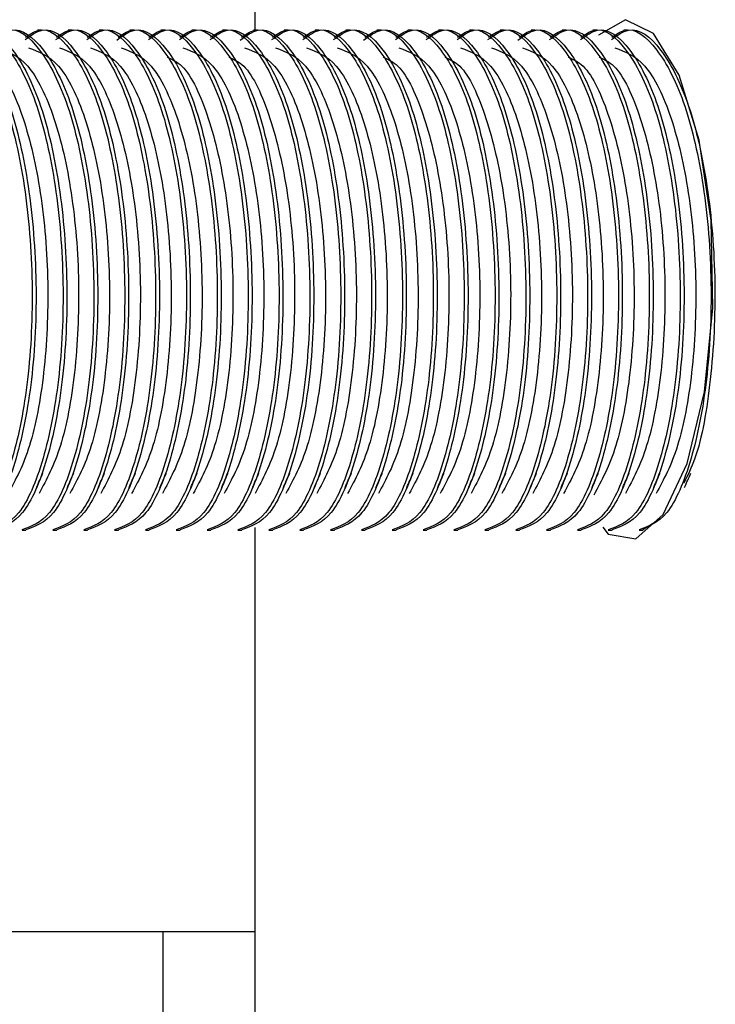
# Model space of a CAD drawing. Header units: millimetres. Extents: x 570 to 981, y 326 to 757.
# Tile 5 of 71: x 626.4 to 629.07, y 424.73 to 428.51. Entities that reach past the tile are written whole.
import ezdxf

# ---------------------------------------------------------------- set-up
doc = ezdxf.new("R2010")
doc.units = ezdxf.units.MM

msp = doc.modelspace()

# ---------------------------------------------------------------- linework, layer by layer
at = {"color": 7, "linetype": 'Continuous', "lineweight": 25}
for p, q in [((627.3022, 435.5054), (627.3022, 428.4654)), ((626.4816, 428.4654), (626.4667, 428.4654)), ((626.6001, 428.4654), (626.5853, 428.4654)), ((626.7186, 428.4654), (626.7038, 428.4654)), ((626.8371, 428.4654), (626.8223, 428.4654)), ((626.9556, 428.4654), (626.9408, 428.4654)), ((627.0741, 428.4654), (627.0593, 428.4654)), ((627.1927, 428.4654), (627.1779, 428.4654)), ((627.3112, 428.4654), (627.2964, 428.4654)), ((627.4297, 428.4654), (627.4149, 428.4654)), ((627.5482, 428.4654), (627.5334, 428.4654)), ((627.6667, 428.4654), (627.6519, 428.4654)), ((627.7853, 428.4654), (627.7704, 428.4654)), ((627.9038, 428.4654), (627.889, 428.4654)), ((628.0223, 428.4654), (628.0075, 428.4654)), ((628.1408, 428.4654), (628.126, 428.4654)), ((628.2593, 428.4654), (628.2445, 428.4654)), ((628.3778, 428.4654), (628.363, 428.4654)), ((628.4964, 428.4654), (628.4816, 428.4654)), ((628.6149, 428.4654), (628.6001, 428.4654)), ((628.7334, 428.4654), (628.7186, 428.4654)), ((628.8566, 426.5873), (628.7925, 426.5474)), ((627.3022, 426.556), (627.3022, 423.0054)), ((626.4075, 426.5454), (626.4223, 426.5454)), ((626.526, 426.5454), (626.5408, 426.5454)), ((626.6445, 426.5454), (626.6593, 426.5454)), ((626.763, 426.5454), (626.7779, 426.5454)), ((626.8816, 426.5454), (626.8964, 426.5454)), ((627.0001, 426.5454), (627.0149, 426.5454)), ((627.1186, 426.5454), (627.1334, 426.5454)), ((627.2371, 426.5454), (627.2519, 426.5454)), ((627.3556, 426.5454), (627.3704, 426.5454)), ((627.4741, 426.5454), (627.489, 426.5454)), ((627.5927, 426.5454), (627.6075, 426.5454)), ((627.7112, 426.5454), (627.726, 426.5454)), ((627.8297, 426.5454), (627.8445, 426.5454)), ((627.9482, 426.5454), (627.963, 426.5454)), ((628.0667, 426.5454), (628.0816, 426.5454)), ((628.1853, 426.5454), (628.2001, 426.5454)), ((628.3038, 426.5454), (628.3186, 426.5454)), ((628.4223, 426.5454), (628.4371, 426.5454)), ((628.5408, 426.5454), (628.5556, 426.5454)), ((628.6593, 426.5454), (628.6741, 426.5454)), ((628.7778, 426.5454), (628.7927, 426.5454)), ((625.1941, 425.0054), (626.9486, 425.0054)), ((626.9486, 425.0054), (626.9486, 422.5273)), ((626.9486, 425.0054), (627.3022, 425.0054))]:
    msp.add_line(p, q, dxfattribs=at)
at = {"color": 7, "linetype": 'Continuous', "lineweight": 25, "flags": 128}
msp.add_lwpolyline([(628.6384, 426.5579), (628.6592, 426.5299), (628.7651, 426.5121), (628.8706, 426.6062), (628.9627, 426.8016), (629.0294, 427.0764), (629.0613, 427.3997), (629.0539, 427.7347), (629.0083, 428.0437), (628.9309, 428.2923), (628.8323, 428.4522), (628.7251, 428.5054), (628.6221, 428.4458), (628.6221, 428.4458)], dxfattribs=at)
at = {"color": 7, "linetype": 'Continuous', "lineweight": 25}
for points, knots in [([(626.0654, 428.4382), (626.0818, 428.4496), (626.1393, 428.4898), (626.242, 428.4056), (626.3502, 428.1959), (626.4238, 427.8716), (626.4542, 427.4947), (626.4366, 427.1179), (626.3742, 426.8028), (626.2811, 426.5859), (626.2066, 426.56), (626.1703, 426.5474)], [0, 0, 0, 0, 0.047417, 0.166044, 0.287772, 0.404706, 0.525383, 0.64606, 0.762994, 0.884722, 1, 1, 1, 1]), ([(626.184, 428.4382), (626.2004, 428.4496), (626.2578, 428.4898), (626.3605, 428.4056), (626.4688, 428.1959), (626.5423, 427.8716), (626.5728, 427.4947), (626.5551, 427.1179), (626.4927, 426.8028), (626.3997, 426.5859), (626.3251, 426.56), (626.2888, 426.5474)], [0, 0, 0, 0, 0.047417, 0.166044, 0.287772, 0.404706, 0.525383, 0.64606, 0.762994, 0.884722, 1, 1, 1, 1]), ([(626.3025, 428.4382), (626.3189, 428.4496), (626.3763, 428.4898), (626.479, 428.4056), (626.5873, 428.1959), (626.6608, 427.8716), (626.6913, 427.4947), (626.6736, 427.1179), (626.6112, 426.8028), (626.5182, 426.5859), (626.4436, 426.56), (626.4074, 426.5474)], [0, 0, 0, 0, 0.047417, 0.166044, 0.287772, 0.404706, 0.525383, 0.64606, 0.762994, 0.884722, 1, 1, 1, 1]), ([(626.421, 428.4382), (626.4374, 428.4496), (626.4948, 428.4898), (626.5976, 428.4056), (626.7058, 428.1959), (626.7793, 427.8716), (626.8098, 427.4947), (626.7921, 427.1179), (626.7298, 426.8028), (626.6367, 426.5859), (626.5621, 426.56), (626.5259, 426.5474)], [0, 0, 0, 0, 0.047417, 0.166044, 0.287772, 0.404706, 0.525383, 0.64606, 0.762994, 0.884722, 1, 1, 1, 1]), ([(626.5395, 428.4382), (626.5559, 428.4496), (626.6133, 428.4898), (626.7161, 428.4056), (626.8243, 428.1959), (626.8978, 427.8716), (626.9283, 427.4947), (626.9106, 427.1179), (626.8483, 426.8028), (626.7552, 426.5859), (626.6807, 426.56), (626.6444, 426.5474)], [0, 0, 0, 0, 0.047417, 0.166044, 0.287772, 0.404706, 0.525383, 0.64606, 0.762994, 0.884722, 1, 1, 1, 1]), ([(626.658, 428.4382), (626.6744, 428.4496), (626.7319, 428.4898), (626.8346, 428.4056), (626.9428, 428.1959), (627.0164, 427.8716), (627.0468, 427.4947), (627.0291, 427.1179), (626.9668, 426.8028), (626.8737, 426.5859), (626.7992, 426.56), (626.7629, 426.5474)], [0, 0, 0, 0, 0.0474167, 0.1660445, 0.2877722, 0.4047064, 0.5253833, 0.6460602, 0.7629945, 0.8847222, 1, 1, 1, 1]), ([(626.7766, 428.4382), (626.793, 428.4496), (626.8504, 428.4898), (626.9531, 428.4056), (627.0613, 428.1959), (627.1349, 427.8716), (627.1653, 427.4947), (627.1477, 427.1179), (627.0853, 426.8028), (626.9922, 426.5859), (626.9177, 426.56), (626.8814, 426.5474)], [0, 0, 0, 0, 0.047417, 0.166044, 0.287772, 0.404706, 0.525383, 0.64606, 0.762994, 0.884722, 1, 1, 1, 1]), ([(626.8951, 428.4382), (626.9115, 428.4496), (626.9689, 428.4898), (627.0716, 428.4056), (627.1799, 428.1959), (627.2534, 427.8716), (627.2839, 427.4947), (627.2662, 427.1179), (627.2038, 426.8028), (627.1108, 426.5859), (627.0362, 426.56), (627, 426.5474)], [0, 0, 0, 0, 0.0474167, 0.1660445, 0.2877722, 0.4047064, 0.5253833, 0.6460602, 0.7629945, 0.8847222, 1, 1, 1, 1]), ([(627.0136, 428.4382), (627.03, 428.4496), (627.0874, 428.4898), (627.1901, 428.4056), (627.2984, 428.1959), (627.3719, 427.8716), (627.4024, 427.4947), (627.3847, 427.1179), (627.3223, 426.8028), (627.2293, 426.5859), (627.1547, 426.56), (627.1185, 426.5474)], [0, 0, 0, 0, 0.0474167, 0.1660445, 0.2877722, 0.4047064, 0.5253833, 0.6460602, 0.7629945, 0.8847222, 1, 1, 1, 1]), ([(627.1321, 428.4382), (627.1485, 428.4496), (627.2059, 428.4898), (627.3087, 428.4056), (627.4169, 428.1959), (627.4904, 427.8716), (627.5209, 427.4947), (627.5032, 427.1179), (627.4409, 426.8028), (627.3478, 426.5859), (627.2733, 426.56), (627.237, 426.5474)], [0, 0, 0, 0, 0.047417, 0.166044, 0.287772, 0.404706, 0.525383, 0.64606, 0.762994, 0.884722, 1, 1, 1, 1]), ([(627.2506, 428.4382), (627.267, 428.4496), (627.3244, 428.4898), (627.4272, 428.4056), (627.5354, 428.1959), (627.609, 427.8716), (627.6394, 427.4947), (627.6217, 427.1179), (627.5594, 426.8028), (627.4663, 426.5859), (627.3918, 426.56), (627.3555, 426.5474)], [0, 0, 0, 0, 0.047417, 0.166044, 0.287772, 0.404706, 0.525383, 0.64606, 0.762994, 0.884722, 1, 1, 1, 1]), ([(627.3691, 428.4382), (627.3855, 428.4496), (627.443, 428.4898), (627.5457, 428.4056), (627.6539, 428.1959), (627.7275, 427.8716), (627.7579, 427.4947), (627.7403, 427.1179), (627.6779, 426.8028), (627.5848, 426.5859), (627.5103, 426.56), (627.474, 426.5474)], [0, 0, 0, 0, 0.047417, 0.166044, 0.287772, 0.404706, 0.525383, 0.64606, 0.762994, 0.884722, 1, 1, 1, 1]), ([(627.4877, 428.4382), (627.5041, 428.4496), (627.5615, 428.4898), (627.6642, 428.4056), (627.7725, 428.1959), (627.846, 427.8716), (627.8765, 427.4947), (627.8588, 427.1179), (627.7964, 426.8028), (627.7034, 426.5859), (627.6288, 426.56), (627.5925, 426.5474)], [0, 0, 0, 0, 0.0474167, 0.1660445, 0.2877722, 0.4047064, 0.5253833, 0.6460602, 0.7629945, 0.8847222, 1, 1, 1, 1]), ([(627.6062, 428.4382), (627.6226, 428.4496), (627.68, 428.4898), (627.7827, 428.4056), (627.891, 428.1959), (627.9645, 427.8716), (627.995, 427.4947), (627.9773, 427.1179), (627.9149, 426.8028), (627.8219, 426.5859), (627.7473, 426.56), (627.7111, 426.5474)], [0, 0, 0, 0, 0.047417, 0.166044, 0.287772, 0.404706, 0.525383, 0.64606, 0.762994, 0.884722, 1, 1, 1, 1]), ([(627.7247, 428.4382), (627.7411, 428.4496), (627.7985, 428.4898), (627.9013, 428.4056), (628.0095, 428.1959), (628.083, 427.8716), (628.1135, 427.4947), (628.0958, 427.1179), (628.0335, 426.8028), (627.9404, 426.5859), (627.8658, 426.56), (627.8296, 426.5474)], [0, 0, 0, 0, 0.047417, 0.166044, 0.287772, 0.404706, 0.525383, 0.64606, 0.762994, 0.884722, 1, 1, 1, 1]), ([(627.8432, 428.4382), (627.8596, 428.4496), (627.917, 428.4898), (628.0198, 428.4056), (628.128, 428.1959), (628.2015, 427.8716), (628.232, 427.4947), (628.2143, 427.1179), (628.152, 426.8028), (628.0589, 426.5859), (627.9844, 426.56), (627.9481, 426.5474)], [0, 0, 0, 0, 0.047417, 0.166044, 0.287772, 0.404706, 0.525383, 0.64606, 0.762994, 0.884722, 1, 1, 1, 1]), ([(627.9617, 428.4382), (627.9781, 428.4496), (628.0356, 428.4898), (628.1383, 428.4056), (628.2465, 428.1959), (628.3201, 427.8716), (628.3505, 427.4947), (628.3328, 427.1179), (628.2705, 426.8028), (628.1774, 426.5859), (628.1029, 426.56), (628.0666, 426.5474)], [0, 0, 0, 0, 0.047417, 0.166044, 0.287772, 0.404706, 0.525383, 0.64606, 0.762994, 0.884722, 1, 1, 1, 1]), ([(628.0803, 428.4382), (628.0967, 428.4496), (628.1541, 428.4898), (628.2568, 428.4056), (628.365, 428.1959), (628.4386, 427.8716), (628.469, 427.4947), (628.4514, 427.1179), (628.389, 426.8028), (628.2959, 426.5859), (628.2214, 426.56), (628.1851, 426.5474)], [0, 0, 0, 0, 0.047417, 0.166044, 0.287772, 0.404706, 0.525383, 0.64606, 0.762994, 0.884722, 1, 1, 1, 1]), ([(628.1988, 428.4382), (628.2152, 428.4496), (628.2726, 428.4898), (628.3753, 428.4056), (628.4836, 428.1959), (628.5571, 427.8716), (628.5876, 427.4947), (628.5699, 427.1179), (628.5075, 426.8028), (628.4145, 426.5859), (628.3399, 426.56), (628.3037, 426.5474)], [0, 0, 0, 0, 0.047417, 0.166044, 0.287772, 0.404706, 0.525383, 0.64606, 0.762994, 0.884722, 1, 1, 1, 1]), ([(628.3173, 428.4382), (628.3337, 428.4496), (628.3911, 428.4898), (628.4938, 428.4056), (628.6021, 428.1959), (628.6756, 427.8716), (628.7061, 427.4947), (628.6884, 427.1179), (628.626, 426.8028), (628.533, 426.5859), (628.4584, 426.56), (628.4222, 426.5474)], [0, 0, 0, 0, 0.047417, 0.166044, 0.287772, 0.404706, 0.525383, 0.64606, 0.762994, 0.884722, 1, 1, 1, 1]), ([(628.4358, 428.4382), (628.4522, 428.4496), (628.5096, 428.4898), (628.6124, 428.4056), (628.7206, 428.1959), (628.7941, 427.8716), (628.8246, 427.4947), (628.8069, 427.1179), (628.7446, 426.8028), (628.6515, 426.5859), (628.577, 426.56), (628.5407, 426.5474)], [0, 0, 0, 0, 0.047417, 0.166044, 0.287772, 0.404706, 0.525383, 0.64606, 0.762994, 0.884722, 1, 1, 1, 1]), ([(628.5543, 428.4382), (628.5707, 428.4496), (628.6281, 428.4898), (628.7309, 428.4056), (628.8391, 428.1959), (628.9127, 427.8716), (628.9431, 427.4947), (628.9254, 427.1179), (628.8631, 426.8028), (628.77, 426.5859), (628.6955, 426.56), (628.6592, 426.5474)], [0, 0, 0, 0, 0.047417, 0.166044, 0.287772, 0.404706, 0.525383, 0.64606, 0.762994, 0.884722, 1, 1, 1, 1]), ([(628.6728, 428.4382), (628.6892, 428.4496), (628.7467, 428.4898), (628.8494, 428.4056), (628.9576, 428.1959), (629.0312, 427.8716), (629.0616, 427.4947), (629.044, 427.1179), (628.9816, 426.8028), (628.8885, 426.5859), (628.814, 426.56), (628.7777, 426.5474)], [0, 0, 0, 0, 0.047417, 0.166044, 0.287772, 0.404706, 0.525383, 0.64606, 0.762994, 0.884722, 1, 1, 1, 1]), ([(626.0638, 428.4291), (626.0856, 428.4451), (626.1485, 428.491), (626.2568, 428.4068), (626.3651, 428.1956), (626.4386, 427.8717), (626.4691, 427.4947), (626.4514, 427.1179), (626.389, 426.8028), (626.296, 426.5859), (626.2214, 426.56), (626.1851, 426.5474)], [0, 0, 0, 0, 0.062274, 0.179051, 0.298881, 0.413991, 0.532786, 0.65158, 0.766691, 0.88652, 1, 1, 1, 1]), ([(626.1823, 428.4291), (626.2042, 428.4451), (626.267, 428.491), (626.3753, 428.4068), (626.4836, 428.1956), (626.5571, 427.8717), (626.5876, 427.4947), (626.5699, 427.1179), (626.5075, 426.8028), (626.4145, 426.5859), (626.3399, 426.56), (626.3037, 426.5474)], [0, 0, 0, 0, 0.062274, 0.179051, 0.298881, 0.413991, 0.532786, 0.65158, 0.766691, 0.88652, 1, 1, 1, 1]), ([(626.2973, 428.4272), (626.3203, 428.4441), (626.3844, 428.4912), (626.4938, 428.407), (626.6021, 428.1955), (626.6756, 427.8717), (626.7061, 427.4946), (626.6884, 427.1179), (626.6261, 426.8028), (626.533, 426.5859), (626.4584, 426.56), (626.4222, 426.5474)], [0, 0, 0, 0, 0.065356, 0.18175, 0.301185, 0.415917, 0.534321, 0.652726, 0.767458, 0.886893, 1, 1, 1, 1]), ([(626.4193, 428.4291), (626.4412, 428.4451), (626.5041, 428.491), (626.6123, 428.4068), (626.7206, 428.1956), (626.7941, 427.8717), (626.8246, 427.4947), (626.8069, 427.1179), (626.7446, 426.8028), (626.6515, 426.5859), (626.577, 426.56), (626.5407, 426.5474)], [0, 0, 0, 0, 0.062274, 0.179051, 0.298881, 0.413991, 0.532786, 0.65158, 0.766691, 0.88652, 1, 1, 1, 1]), ([(626.5378, 428.4291), (626.5597, 428.4451), (626.6226, 428.491), (626.7309, 428.4068), (626.8391, 428.1956), (626.9127, 427.8717), (626.9431, 427.4947), (626.9254, 427.1179), (626.8631, 426.8028), (626.77, 426.5859), (626.6955, 426.56), (626.6592, 426.5474)], [0, 0, 0, 0, 0.0622738, 0.1790513, 0.2988805, 0.413991, 0.5327857, 0.6515805, 0.766691, 0.8865202, 1, 1, 1, 1]), ([(626.6564, 428.4291), (626.6782, 428.4451), (626.7411, 428.491), (626.8494, 428.4068), (626.9576, 428.1956), (627.0312, 427.8717), (627.0616, 427.4947), (627.044, 427.1179), (626.9816, 426.8028), (626.8885, 426.5859), (626.814, 426.56), (626.7777, 426.5474)], [0, 0, 0, 0, 0.062274, 0.179051, 0.298881, 0.413991, 0.532786, 0.65158, 0.766691, 0.88652, 1, 1, 1, 1]), ([(626.7714, 428.4272), (626.7944, 428.4441), (626.8584, 428.4912), (626.9679, 428.407), (627.0762, 428.1955), (627.1497, 427.8717), (627.1802, 427.4946), (627.1625, 427.1179), (627.1001, 426.8028), (627.0071, 426.5859), (626.9325, 426.56), (626.8963, 426.5474)], [0, 0, 0, 0, 0.065356, 0.18175, 0.301185, 0.415917, 0.534321, 0.652726, 0.767458, 0.886893, 1, 1, 1, 1]), ([(626.8934, 428.4291), (626.9153, 428.4451), (626.9781, 428.491), (627.0864, 428.4068), (627.1947, 428.1956), (627.2682, 427.8717), (627.2987, 427.4947), (627.281, 427.1179), (627.2186, 426.8028), (627.1256, 426.5859), (627.051, 426.56), (627.0148, 426.5474)], [0, 0, 0, 0, 0.062274, 0.179051, 0.298881, 0.413991, 0.532786, 0.65158, 0.766691, 0.88652, 1, 1, 1, 1]), ([(627.0119, 428.4291), (627.0338, 428.4451), (627.0966, 428.491), (627.2049, 428.4068), (627.3132, 428.1956), (627.3867, 427.8717), (627.4172, 427.4947), (627.3995, 427.1179), (627.3372, 426.8028), (627.2441, 426.5859), (627.1695, 426.56), (627.1333, 426.5474)], [0, 0, 0, 0, 0.062274, 0.179051, 0.298881, 0.413991, 0.532786, 0.65158, 0.766691, 0.88652, 1, 1, 1, 1]), ([(627.1304, 428.4291), (627.1523, 428.4451), (627.2152, 428.491), (627.3235, 428.4068), (627.4317, 428.1956), (627.5052, 427.8717), (627.5357, 427.4947), (627.518, 427.1179), (627.4557, 426.8028), (627.3626, 426.5859), (627.2881, 426.56), (627.2518, 426.5474)], [0, 0, 0, 0, 0.062274, 0.179051, 0.298881, 0.413991, 0.532786, 0.65158, 0.766691, 0.88652, 1, 1, 1, 1]), ([(627.2455, 428.4272), (627.2685, 428.4441), (627.3325, 428.4912), (627.442, 428.407), (627.5502, 428.1955), (627.6238, 427.8717), (627.6542, 427.4946), (627.6366, 427.1179), (627.5742, 426.8028), (627.4811, 426.5859), (627.4066, 426.56), (627.3703, 426.5474)], [0, 0, 0, 0, 0.065356, 0.18175, 0.301185, 0.415917, 0.534321, 0.652726, 0.767458, 0.886893, 1, 1, 1, 1]), ([(627.3675, 428.4291), (627.3893, 428.4451), (627.4522, 428.491), (627.5605, 428.4068), (627.6688, 428.1956), (627.7423, 427.8717), (627.7728, 427.4947), (627.7551, 427.1179), (627.6927, 426.8028), (627.5997, 426.5859), (627.5251, 426.56), (627.4888, 426.5474)], [0, 0, 0, 0, 0.062274, 0.179051, 0.298881, 0.413991, 0.532786, 0.65158, 0.766691, 0.88652, 1, 1, 1, 1]), ([(627.486, 428.4291), (627.5079, 428.4451), (627.5707, 428.491), (627.679, 428.4068), (627.7873, 428.1956), (627.8608, 427.8717), (627.8913, 427.4947), (627.8736, 427.1179), (627.8112, 426.8028), (627.7182, 426.5859), (627.6436, 426.56), (627.6074, 426.5474)], [0, 0, 0, 0, 0.0622738, 0.1790513, 0.2988805, 0.413991, 0.5327857, 0.6515805, 0.766691, 0.8865202, 1, 1, 1, 1]), ([(627.6045, 428.4291), (627.6264, 428.4451), (627.6892, 428.491), (627.7975, 428.4068), (627.9058, 428.1956), (627.9793, 427.8717), (628.0098, 427.4947), (627.9921, 427.1179), (627.9297, 426.8028), (627.8367, 426.5859), (627.7621, 426.56), (627.7259, 426.5474)], [0, 0, 0, 0, 0.062274, 0.179051, 0.298881, 0.413991, 0.532786, 0.65158, 0.766691, 0.88652, 1, 1, 1, 1]), ([(627.7195, 428.4272), (627.7426, 428.4441), (627.8066, 428.4912), (627.916, 428.407), (628.0243, 428.1955), (628.0978, 427.8717), (628.1283, 427.4946), (628.1106, 427.1179), (628.0483, 426.8028), (627.9552, 426.5859), (627.8807, 426.56), (627.8444, 426.5474)], [0, 0, 0, 0, 0.065356, 0.18175, 0.301185, 0.415917, 0.534321, 0.652726, 0.767458, 0.886893, 1, 1, 1, 1]), ([(627.8415, 428.4291), (627.8634, 428.4451), (627.9263, 428.491), (628.0346, 428.4068), (628.1428, 428.1956), (628.2164, 427.8717), (628.2468, 427.4947), (628.2291, 427.1179), (628.1668, 426.8028), (628.0737, 426.5859), (627.9992, 426.56), (627.9629, 426.5474)], [0, 0, 0, 0, 0.062274, 0.179051, 0.298881, 0.413991, 0.532786, 0.65158, 0.766691, 0.88652, 1, 1, 1, 1]), ([(627.9601, 428.4291), (627.9819, 428.4451), (628.0448, 428.491), (628.1531, 428.4068), (628.2613, 428.1956), (628.3349, 427.8717), (628.3653, 427.4947), (628.3477, 427.1179), (628.2853, 426.8028), (628.1922, 426.5859), (628.1177, 426.56), (628.0814, 426.5474)], [0, 0, 0, 0, 0.0622738, 0.1790513, 0.2988805, 0.413991, 0.5327857, 0.6515805, 0.766691, 0.8865202, 1, 1, 1, 1]), ([(628.0786, 428.4291), (628.1004, 428.4451), (628.1633, 428.491), (628.2716, 428.4068), (628.3799, 428.1956), (628.4534, 427.8717), (628.4839, 427.4947), (628.4662, 427.1179), (628.4038, 426.8028), (628.3108, 426.5859), (628.2362, 426.56), (628.2, 426.5474)], [0, 0, 0, 0, 0.0622738, 0.1790513, 0.2988805, 0.413991, 0.5327857, 0.6515805, 0.766691, 0.8865202, 1, 1, 1, 1]), ([(628.1971, 428.4291), (628.219, 428.4451), (628.2818, 428.491), (628.3901, 428.4068), (628.4984, 428.1956), (628.5719, 427.8717), (628.6024, 427.4947), (628.5847, 427.1179), (628.5223, 426.8028), (628.4293, 426.5859), (628.3547, 426.56), (628.3185, 426.5474)], [0, 0, 0, 0, 0.062274, 0.179051, 0.298881, 0.413991, 0.532786, 0.65158, 0.766691, 0.88652, 1, 1, 1, 1]), ([(628.3121, 428.4272), (628.3352, 428.4441), (628.3992, 428.4912), (628.5086, 428.407), (628.6169, 428.1955), (628.6904, 427.8717), (628.7209, 427.4946), (628.7032, 427.1179), (628.6409, 426.8028), (628.5478, 426.5859), (628.4732, 426.56), (628.437, 426.5474)], [0, 0, 0, 0, 0.065356, 0.1817497, 0.301185, 0.4159171, 0.5343214, 0.6527257, 0.7674578, 0.8868932, 1, 1, 1, 1]), ([(628.4341, 428.4291), (628.456, 428.4451), (628.5189, 428.491), (628.6271, 428.4068), (628.7354, 428.1956), (628.8089, 427.8717), (628.8394, 427.4947), (628.8217, 427.1179), (628.7594, 426.8028), (628.6663, 426.5859), (628.5918, 426.56), (628.5555, 426.5474)], [0, 0, 0, 0, 0.062274, 0.179051, 0.298881, 0.413991, 0.532786, 0.65158, 0.766691, 0.88652, 1, 1, 1, 1]), ([(628.5527, 428.4291), (628.5745, 428.4451), (628.6374, 428.491), (628.7457, 428.4068), (628.8539, 428.1956), (628.9275, 427.8717), (628.9579, 427.4947), (628.9403, 427.1179), (628.8779, 426.8028), (628.7848, 426.5859), (628.7103, 426.56), (628.674, 426.5474)], [0, 0, 0, 0, 0.0622738, 0.1790513, 0.2988805, 0.413991, 0.5327857, 0.6515805, 0.766691, 0.8865202, 1, 1, 1, 1]), ([(628.6712, 428.4291), (628.693, 428.4451), (628.7559, 428.491), (628.8642, 428.4068), (628.9725, 428.1955), (629.0459, 427.872), (629.0767, 427.4933), (629.0579, 427.1228), (629.0104, 426.8468), (628.964, 426.7556), (628.949, 426.7261)], [0, 0, 0, 0, 0.075777, 0.217877, 0.36369, 0.503761, 0.648315, 0.792869, 0.93294, 1, 1, 1, 1]), ([(626.196, 428.3977), (626.2352, 428.3832), (626.3145, 428.3538), (626.416, 428.1442), (626.4847, 427.8468), (626.5137, 427.4946), (626.4975, 427.1475), (626.4422, 426.8497), (626.3835, 426.7408), (626.3544, 426.6867)], [0, 0, 0, 0, 0.142794, 0.28932, 0.430075, 0.575335, 0.720596, 0.861351, 1, 1, 1, 1]), ([(626.3146, 428.3977), (626.3537, 428.3832), (626.4331, 428.3538), (626.5345, 428.1442), (626.6033, 427.8468), (626.6322, 427.4946), (626.616, 427.1475), (626.5607, 426.8497), (626.502, 426.7408), (626.4729, 426.6867)], [0, 0, 0, 0, 0.142794, 0.28932, 0.430075, 0.575335, 0.720596, 0.861351, 1, 1, 1, 1]), ([(626.4331, 428.3977), (626.4722, 428.3832), (626.5516, 428.3538), (626.6531, 428.1442), (626.7218, 427.8468), (626.7508, 427.4946), (626.7345, 427.1475), (626.6793, 426.8497), (626.6206, 426.7408), (626.5914, 426.6867)], [0, 0, 0, 0, 0.142794, 0.28932, 0.430075, 0.575335, 0.720596, 0.861351, 1, 1, 1, 1]), ([(626.5516, 428.3977), (626.5907, 428.3832), (626.6701, 428.3538), (626.7716, 428.1442), (626.8403, 427.8468), (626.8693, 427.4946), (626.8531, 427.1475), (626.7978, 426.8497), (626.7391, 426.7408), (626.71, 426.6867)], [0, 0, 0, 0, 0.142794, 0.28932, 0.430075, 0.575335, 0.720596, 0.861351, 1, 1, 1, 1]), ([(626.6701, 428.3977), (626.7093, 428.3832), (626.7886, 428.3538), (626.8901, 428.1442), (626.9588, 427.8468), (626.9878, 427.4946), (626.9716, 427.1475), (626.9163, 426.8497), (626.8576, 426.7408), (626.8285, 426.6867)], [0, 0, 0, 0, 0.142794, 0.28932, 0.430075, 0.575335, 0.720596, 0.861351, 1, 1, 1, 1]), ([(626.7886, 428.3977), (626.8278, 428.3832), (626.9071, 428.3538), (627.0086, 428.1442), (627.0773, 427.8468), (627.1063, 427.4946), (627.0901, 427.1475), (627.0348, 426.8497), (626.9761, 426.7408), (626.947, 426.6867)], [0, 0, 0, 0, 0.1427937, 0.2893196, 0.4300746, 0.5753353, 0.720596, 0.861351, 1, 1, 1, 1]), ([(627.0257, 428.3977), (627.0648, 428.3832), (627.1442, 428.3538), (627.2457, 428.1442), (627.3144, 427.8468), (627.3433, 427.4946), (627.3271, 427.1475), (627.2719, 426.8497), (627.2132, 426.7408), (627.184, 426.6867)], [0, 0, 0, 0, 0.142794, 0.28932, 0.430075, 0.575335, 0.720596, 0.861351, 1, 1, 1, 1]), ([(627.2627, 428.3977), (627.3019, 428.3832), (627.3812, 428.3538), (627.4827, 428.1442), (627.5514, 427.8468), (627.5804, 427.4946), (627.5642, 427.1475), (627.5089, 426.8497), (627.4502, 426.7408), (627.4211, 426.6867)], [0, 0, 0, 0, 0.1427937, 0.2893196, 0.4300746, 0.5753353, 0.720596, 0.861351, 1, 1, 1, 1]), ([(627.3812, 428.3977), (627.4204, 428.3832), (627.4997, 428.3538), (627.6012, 428.1442), (627.6699, 427.8468), (627.6989, 427.4946), (627.6827, 427.1475), (627.6274, 426.8497), (627.5687, 426.7408), (627.5396, 426.6867)], [0, 0, 0, 0, 0.142794, 0.28932, 0.430075, 0.575335, 0.720596, 0.861351, 1, 1, 1, 1]), ([(627.4997, 428.3977), (627.5389, 428.3832), (627.6182, 428.3538), (627.7197, 428.1442), (627.7884, 427.8468), (627.8174, 427.4946), (627.8012, 427.1475), (627.7459, 426.8497), (627.6872, 426.7408), (627.6581, 426.6867)], [0, 0, 0, 0, 0.142794, 0.28932, 0.430075, 0.575335, 0.720596, 0.861351, 1, 1, 1, 1]), ([(627.6183, 428.3977), (627.6574, 428.3832), (627.7368, 428.3538), (627.8382, 428.1442), (627.907, 427.8468), (627.9359, 427.4946), (627.9197, 427.1475), (627.8644, 426.8497), (627.8057, 426.7408), (627.7766, 426.6867)], [0, 0, 0, 0, 0.1427937, 0.2893196, 0.4300746, 0.5753353, 0.720596, 0.861351, 1, 1, 1, 1]), ([(627.8553, 428.3977), (627.8944, 428.3832), (627.9738, 428.3538), (628.0753, 428.1442), (628.144, 427.8468), (628.173, 427.4946), (628.1567, 427.1475), (628.1015, 426.8497), (628.0428, 426.7408), (628.0137, 426.6867)], [0, 0, 0, 0, 0.142794, 0.28932, 0.430075, 0.575335, 0.720596, 0.861351, 1, 1, 1, 1]), ([(628.0923, 428.3977), (628.1315, 428.3832), (628.2108, 428.3538), (628.3123, 428.1442), (628.381, 427.8468), (628.41, 427.4946), (628.3938, 427.1475), (628.3385, 426.8497), (628.2798, 426.7408), (628.2507, 426.6867)], [0, 0, 0, 0, 0.142794, 0.28932, 0.430075, 0.575335, 0.720596, 0.861351, 1, 1, 1, 1]), ([(628.2108, 428.3977), (628.25, 428.3832), (628.3293, 428.3538), (628.4308, 428.1442), (628.4996, 427.8468), (628.5285, 427.4946), (628.5123, 427.1475), (628.457, 426.8497), (628.3983, 426.7408), (628.3692, 426.6867)], [0, 0, 0, 0, 0.142794, 0.28932, 0.430075, 0.575335, 0.720596, 0.861351, 1, 1, 1, 1]), ([(628.3294, 428.3977), (628.3685, 428.3832), (628.4479, 428.3538), (628.5494, 428.1442), (628.6181, 427.8468), (628.647, 427.4946), (628.6308, 427.1475), (628.5756, 426.8497), (628.5169, 426.7408), (628.4877, 426.6867)], [0, 0, 0, 0, 0.142794, 0.28932, 0.430075, 0.575335, 0.720596, 0.861351, 1, 1, 1, 1]), ([(628.6849, 428.3977), (628.7241, 428.3832), (628.8034, 428.3538), (628.9049, 428.1442), (628.9736, 427.8468), (629.0026, 427.4946), (628.9864, 427.1475), (628.9311, 426.8497), (628.8724, 426.7408), (628.8433, 426.6867)], [0, 0, 0, 0, 0.1427937, 0.2893196, 0.4300746, 0.5753353, 0.720596, 0.861351, 1, 1, 1, 1]), ([(626.9645, 428.3623), (626.984, 428.3536), (627.0433, 428.3271), (627.1269, 428.1415), (627.1959, 427.8475), (627.2248, 427.4944), (627.2086, 427.1476), (627.1533, 426.8497), (627.0946, 426.7408), (627.0655, 426.6867)], [0, 0, 0, 0, 0.076886, 0.234678, 0.386255, 0.542684, 0.699114, 0.850691, 1, 1, 1, 1]), ([(627.2016, 428.3623), (627.221, 428.3536), (627.2803, 428.3271), (627.3639, 428.1415), (627.433, 427.8475), (627.4618, 427.4944), (627.4456, 427.1476), (627.3904, 426.8497), (627.3317, 426.7408), (627.3025, 426.6867)], [0, 0, 0, 0, 0.0768863, 0.234678, 0.3862551, 0.5426844, 0.6991136, 0.8506908, 1, 1, 1, 1]), ([(627.7942, 428.3623), (627.8136, 428.3536), (627.8729, 428.3271), (627.9565, 428.1415), (628.0256, 427.8475), (628.0544, 427.4944), (628.0382, 427.1476), (627.983, 426.8497), (627.9243, 426.7408), (627.8951, 426.6867)], [0, 0, 0, 0, 0.076886, 0.234678, 0.386255, 0.542684, 0.699114, 0.850691, 1, 1, 1, 1]), ([(628.0312, 428.3623), (628.0506, 428.3536), (628.11, 428.3271), (628.1935, 428.1415), (628.2626, 427.8475), (628.2915, 427.4944), (628.2753, 427.1476), (628.22, 426.8497), (628.1613, 426.7408), (628.1322, 426.6867)], [0, 0, 0, 0, 0.076886, 0.234678, 0.386255, 0.542684, 0.699114, 0.850691, 1, 1, 1, 1]), ([(628.5053, 428.3623), (628.5247, 428.3536), (628.584, 428.3271), (628.6676, 428.1415), (628.7367, 427.8475), (628.7655, 427.4944), (628.7494, 427.1475), (628.6934, 426.8468), (628.6336, 426.7363), (628.6035, 426.6805)], [0, 0, 0, 0, 0.076503, 0.233507, 0.384327, 0.539976, 0.695625, 0.846445, 1, 1, 1, 1]), ([(628.6238, 428.3623), (628.6432, 428.3536), (628.7025, 428.3271), (628.7861, 428.1415), (628.8552, 427.8475), (628.8841, 427.4944), (628.8679, 427.1476), (628.8126, 426.8497), (628.7539, 426.7408), (628.7248, 426.6867)], [0, 0, 0, 0, 0.076886, 0.234678, 0.386255, 0.542684, 0.699114, 0.850691, 1, 1, 1, 1]), ([(626.4634, 426.7102), (626.4675, 426.7193), (626.4756, 426.7376), (626.4838, 426.7559), (626.4879, 426.765)], [0, 0, 0, 0, 0.500008, 1, 1, 1, 1]), ([(626.582, 426.7102), (626.586, 426.7193), (626.5942, 426.7376), (626.6023, 426.7559), (626.6064, 426.765)], [0, 0, 0, 0, 0.500008, 1, 1, 1, 1]), ([(626.7005, 426.7102), (626.7045, 426.7193), (626.7127, 426.7376), (626.7209, 426.7559), (626.7249, 426.765)], [0, 0, 0, 0, 0.500008, 1, 1, 1, 1]), ([(626.819, 426.7102), (626.8231, 426.7193), (626.8312, 426.7376), (626.8394, 426.7559), (626.8435, 426.765)], [0, 0, 0, 0, 0.500008, 1, 1, 1, 1]), ([(626.9375, 426.7102), (626.9416, 426.7193), (626.9497, 426.7376), (626.9579, 426.7559), (626.962, 426.765)], [0, 0, 0, 0, 0.500008, 1, 1, 1, 1]), ([(627.056, 426.7102), (627.0601, 426.7193), (627.0682, 426.7376), (627.0764, 426.7559), (627.0805, 426.765)], [0, 0, 0, 0, 0.500008, 1, 1, 1, 1]), ([(627.1745, 426.7102), (627.1786, 426.7193), (627.1868, 426.7376), (627.1949, 426.7559), (627.199, 426.765)], [0, 0, 0, 0, 0.500008, 1, 1, 1, 1]), ([(627.2931, 426.7102), (627.2971, 426.7193), (627.3053, 426.7376), (627.3134, 426.7559), (627.3175, 426.765)], [0, 0, 0, 0, 0.500008, 1, 1, 1, 1]), ([(627.4116, 426.7102), (627.4157, 426.7193), (627.4238, 426.7376), (627.432, 426.7559), (627.436, 426.765)], [0, 0, 0, 0, 0.500008, 1, 1, 1, 1]), ([(627.5301, 426.7102), (627.5342, 426.7193), (627.5423, 426.7376), (627.5505, 426.7559), (627.5546, 426.765)], [0, 0, 0, 0, 0.500008, 1, 1, 1, 1]), ([(627.6486, 426.7102), (627.6527, 426.7193), (627.6608, 426.7376), (627.669, 426.7559), (627.6731, 426.765)], [0, 0, 0, 0, 0.500008, 1, 1, 1, 1]), ([(627.7671, 426.7102), (627.7712, 426.7193), (627.7793, 426.7376), (627.7875, 426.7559), (627.7916, 426.765)], [0, 0, 0, 0, 0.500008, 1, 1, 1, 1]), ([(627.8857, 426.7102), (627.8897, 426.7193), (627.8979, 426.7376), (627.906, 426.7559), (627.9101, 426.765)], [0, 0, 0, 0, 0.500008, 1, 1, 1, 1]), ([(628.0042, 426.7102), (628.0082, 426.7193), (628.0164, 426.7376), (628.0245, 426.7559), (628.0286, 426.765)], [0, 0, 0, 0, 0.500008, 1, 1, 1, 1]), ([(628.1227, 426.7102), (628.1268, 426.7193), (628.1349, 426.7376), (628.1431, 426.7559), (628.1471, 426.765)], [0, 0, 0, 0, 0.500008, 1, 1, 1, 1]), ([(628.2412, 426.7102), (628.2453, 426.7193), (628.2534, 426.7376), (628.2616, 426.7559), (628.2657, 426.765)], [0, 0, 0, 0, 0.500008, 1, 1, 1, 1]), ([(628.3597, 426.7102), (628.3638, 426.7193), (628.3719, 426.7376), (628.3801, 426.7559), (628.3842, 426.765)], [0, 0, 0, 0, 0.500008, 1, 1, 1, 1]), ([(628.4782, 426.7102), (628.4823, 426.7193), (628.4905, 426.7376), (628.4986, 426.7559), (628.5027, 426.765)], [0, 0, 0, 0, 0.500008, 1, 1, 1, 1]), ([(628.5968, 426.7102), (628.6008, 426.7193), (628.609, 426.7376), (628.6171, 426.7559), (628.6212, 426.765)], [0, 0, 0, 0, 0.500008, 1, 1, 1, 1]), ([(628.7153, 426.7102), (628.7193, 426.7193), (628.7275, 426.7376), (628.7357, 426.7559), (628.7397, 426.765)], [0, 0, 0, 0, 0.5000076, 1, 1, 1, 1]), ([(628.8338, 426.7102), (628.8379, 426.7193), (628.846, 426.7376), (628.8542, 426.7559), (628.8583, 426.765)], [0, 0, 0, 0, 0.500008, 1, 1, 1, 1]), ([(628.9523, 426.7102), (628.9564, 426.7193), (628.9645, 426.7376), (628.9727, 426.7559), (628.9768, 426.765)], [0, 0, 0, 0, 0.500008, 1, 1, 1, 1])]:
    msp.add_open_spline(points, degree=3, knots=knots, dxfattribs=at)

doc.saveas('drawing.dxf')
